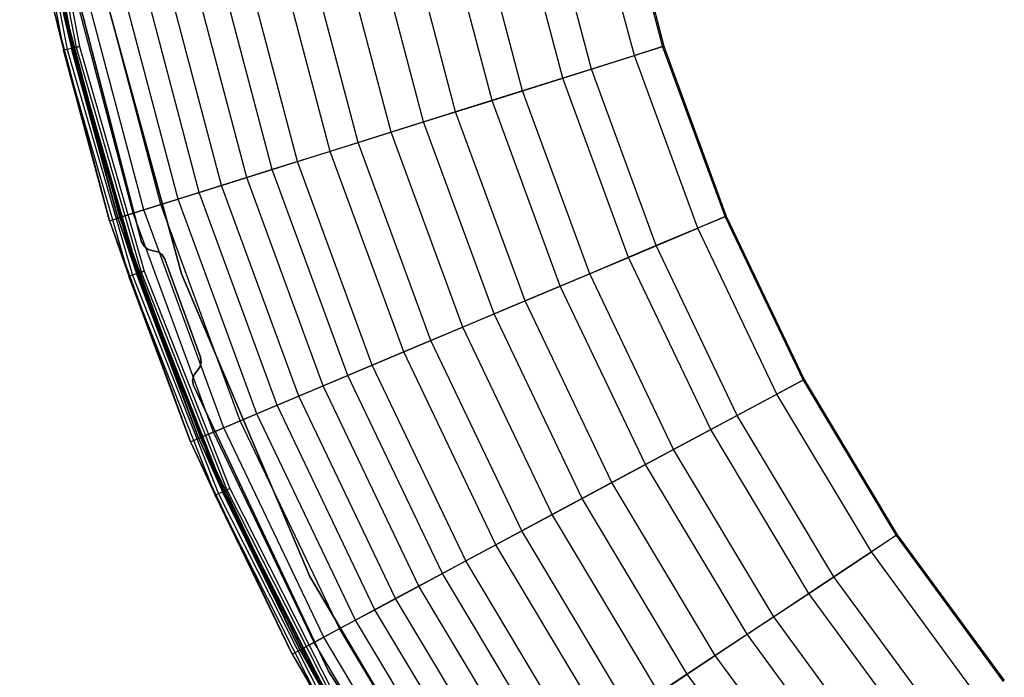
# Model space of a CAD drawing. Extents: x -11.4 to 11.4, y 1.8 to 24.6.
# Tile 4 of 199: x -11.3 to -6.8, y 7.7 to 10.7. Entities that reach past the tile are written whole.
import ezdxf

# ---------------------------------------------------------------- set-up
doc = ezdxf.new("R2010")
doc.units = 0
doc.header["$MEASUREMENT"] = 0
doc.layers.get('0').update_dxf_attribs({"color": 13, "linetype": 'CONTINUOUS'})

# ---------------------------------------------------------------- blocks, each defined once
blk = doc.blocks.new('GRUPUJ_4')
at = {"color": 0}
for p, q in [((0.1146, 9.8008, 0.0506), (0.3139, 8.7506, 0.0506)), ((0.1146, 9.8008, 0.0506), (0.3139, 8.7506, 0.0506)), ((0.1313, 9.8032, 0.0241), (0.3303, 8.7545, 0.0241)), ((0.1313, 9.8032, 0.0241), (0.3303, 8.7545, 0.0241)), ((0.151, 9.8059, 0.0647), (0.3497, 8.7591, 0.0647)), ((0.151, 9.8059, 0.0647), (0.3497, 8.7591, 0.0647)), ((0.157, 9.8068, 0.0063), (0.3555, 8.7605, 0.0063)), ((0.157, 9.8068, 0.0063), (0.3555, 8.7605, 0.0063)), ((0.1594, 9.8071, 0.0514), (0.3579, 8.7611, 0.0514)), ((0.1594, 9.8071, 0.0514), (0.3579, 8.7611, 0.0514)), ((0.1722, 9.8089, 0.0425), (0.3705, 8.7641, 0.0425)), ((0.1722, 9.8089, 0.0425), (0.3705, 8.7641, 0.0425)), ((0.1875, 9.8111), (0.3855, 8.7677)), ((0.1875, 9.8111), (0.3855, 8.7677)), ((0.1875, 9.8111, 0.0394), (0.3855, 8.7677, 0.0394)), ((0.1875, 9.8111, 0.0394), (0.3855, 8.7677, 0.0394)), ((2.9061, 8.726, 6.2296), (2.6931, 9.5336, 6.2296)), ((2.9061, 8.726, 6.2296), (2.6931, 9.5336, 6.2296)), ((2.8246, 9.5617, 6.3228), (3.0343, 8.7663, 6.3228)), ((2.8246, 9.5617, 6.3228), (3.0343, 8.7663, 6.3228)), ((2.8309, 9.5631, 6.2835), (3.0405, 8.7683, 6.2835)), ((2.8309, 9.5631, 6.2835), (3.0405, 8.7683, 6.2835)), ((2.7112, 8.6647, 6.1734), (2.4933, 9.4908, 6.1734)), ((2.7112, 8.6647, 6.1734), (2.4933, 9.4908, 6.1734)), ((2.5807, 8.6236, 6.0441), (2.3595, 9.4621, 6.0441)), ((2.5807, 8.6236, 6.0441), (2.3595, 9.4621, 6.0441)), ((2.2602, 8.5228, 5.7763), (2.031, 9.3918, 5.7763)), ((2.2602, 8.5228, 5.7763), (2.031, 9.3918, 5.7763)), ((2.3983, 8.5663, 5.9534), (2.1725, 9.4221, 5.9534)), ((2.3983, 8.5663, 5.9534), (2.1725, 9.4221, 5.9534)), ((2.0943, 8.4706, 5.6574), (1.861, 9.3553, 5.6574)), ((2.0943, 8.4706, 5.6574), (1.861, 9.3553, 5.6574)), ((1.9488, 8.4249, 5.4192), (1.7118, 9.3234, 5.4192)), ((1.9488, 8.4249, 5.4192), (1.7118, 9.3234, 5.4192)), ((0.308, 9.2694, 0.0394), (0.6674, 7.8804, 0.0394)), ((0.6674, 7.8804, 0.0866), (0.308, 9.2694, 0.0866)), ((0.308, 9.2694, 0.0394), (0.6674, 7.8804, 0.0394)), ((0.6674, 7.8804, 0.0866), (0.308, 9.2694, 0.0866)), ((0.308, 9.2694, 0.0394), (0.6674, 7.8804, 0.0394)), ((1.652, 8.3315, 4.9662), (1.4076, 9.2582, 4.9662)), ((1.652, 8.3315, 4.9662), (1.4076, 9.2582, 4.9662)), ((1.8016, 8.3786, 5.2789), (1.561, 9.2911, 5.2789)), ((1.8016, 8.3786, 5.2789), (1.561, 9.2911, 5.2789)), ((1.5241, 8.2912, 4.811), (1.2764, 9.2301, 4.811)), ((1.5241, 8.2912, 4.811), (1.2764, 9.2301, 4.811)), ((0.8496, 7.7344), (0.4552, 9.1739)), ((0.4552, 9.1739, 0.0394), (0.8496, 7.7344, 0.0394)), ((0.8496, 7.7344), (0.4552, 9.1739)), ((0.4552, 9.1739, 0.0394), (0.8496, 7.7344, 0.0394)), ((1.2616, 8.2087, 4.234), (1.0074, 9.1725, 4.234)), ((1.2616, 8.2087, 4.234), (1.0074, 9.1725, 4.234)), ((1.3763, 8.2448, 4.4118), (1.125, 9.1977, 4.4118)), ((1.3763, 8.2448, 4.4118), (1.125, 9.1977, 4.4118)), ((1.0314, 8.1362, 3.566), (0.7714, 9.1219, 3.566)), ((1.0314, 8.1362, 3.566), (0.7714, 9.1219, 3.566)), ((1.1455, 8.1722, 3.8034), (0.8884, 9.147, 3.8034)), ((1.1455, 8.1722, 3.8034), (0.8884, 9.147, 3.8034)), ((0.8344, 8.0743, 2.7907), (0.5694, 9.0787, 2.7907)), ((0.8344, 8.0743, 2.7907), (0.5694, 9.0787, 2.7907)), ((0.93, 8.1043, 3.0418), (0.6674, 9.0997, 3.0418)), ((0.93, 8.1043, 3.0418), (0.6674, 9.0997, 3.0418)), ((0.6303, 8.0101, 1.1801), (0.3603, 9.0339, 1.1801)), ((0.6303, 8.0101, 1.1801), (0.3603, 9.0339, 1.1801)), ((0.6778, 8.025, 1.9047), (0.409, 9.0443, 1.9047)), ((0.6778, 8.025, 1.9047), (0.409, 9.0443, 1.9047)), ((0.7561, 8.0496, 2.1689), (0.4892, 9.0615, 2.1689)), ((0.7561, 8.0496, 2.1689), (0.4892, 9.0615, 2.1689)), ((0.2499, 9.0103, 0.0816), (0.3139, 8.7506, 0.0506)), ((0.2499, 9.0103, 0.0816), (0.5226, 7.9762, 0.0816)), ((0.2499, 9.0103, 0.0816), (0.3139, 8.7506, 0.0506)), ((0.2499, 9.0103, 0.0816), (0.5226, 7.9762, 0.0816)), ((0.2883, 9.0185, 0.0802), (0.5602, 7.988, 0.0802)), ((0.2883, 9.0185, 0.0802), (0.3497, 8.7591, 0.0647)), ((0.2883, 9.0185, 0.0802), (0.5602, 7.988, 0.0802)), ((0.2883, 9.0185, 0.0802), (0.3497, 8.7591, 0.0647)), ((0.5689, 7.9908, 0.9054), (0.2973, 9.0204, 0.9054)), ((0.5689, 7.9908, 0.9054), (0.2973, 9.0204, 0.9054)), ((0.3855, 8.7677), (0.3555, 8.7605, 0.0063)), ((0.3855, 8.7677), (0.3555, 8.7605, 0.0063)), ((0.3705, 8.7641, 0.0425), (0.3855, 8.7677, 0.0394)), ((0.3705, 8.7641, 0.0425), (0.3855, 8.7677, 0.0394)), ((0.3855, 8.7677), (0.6803, 7.7474)), ((0.3855, 8.7677), (0.6803, 7.7474)), ((0.3855, 8.7677, 0.0394), (0.6803, 7.7474, 0.0394)), ((0.3855, 8.7677, 0.0394), (0.6803, 7.7474, 0.0394)), ((3.0343, 8.7663, 6.3228), (2.7112, 8.6647, 6.1734)), ((3.0343, 8.7663, 6.3228), (2.7112, 8.6647, 6.1734)), ((3.0405, 8.7683, 6.2835), (2.9061, 8.726, 6.2296)), ((3.0405, 8.7683, 6.2835), (2.9061, 8.726, 6.2296)), ((3.0343, 8.7663, 6.3228), (3.3177, 7.9941, 6.3228)), ((3.0343, 8.7663, 6.3228), (3.3177, 7.9941, 6.3228)), ((3.0405, 8.7683, 6.2835), (3.3237, 7.9966, 6.2835)), ((3.0405, 8.7683, 6.2835), (3.3237, 7.9966, 6.2835)), ((0.3303, 8.7545, 0.0241), (0.3139, 8.7506, 0.0506)), ((0.3303, 8.7545, 0.0241), (0.3139, 8.7506, 0.0506)), ((0.5226, 7.9762, 0.0816), (0.3139, 8.7506, 0.0506)), ((0.3139, 8.7506, 0.0506), (0.6107, 7.7237, 0.0506)), ((0.5226, 7.9762, 0.0816), (0.3139, 8.7506, 0.0506)), ((0.3139, 8.7506, 0.0506), (0.6107, 7.7237, 0.0506)), ((0.3555, 8.7605, 0.0063), (0.3303, 8.7545, 0.0241)), ((0.3555, 8.7605, 0.0063), (0.3303, 8.7545, 0.0241)), ((0.3303, 8.7545, 0.0241), (0.6267, 7.7291, 0.0241)), ((0.3303, 8.7545, 0.0241), (0.6267, 7.7291, 0.0241)), ((0.3497, 8.7591, 0.0647), (0.3579, 8.7611, 0.0514)), ((0.3497, 8.7591, 0.0647), (0.3579, 8.7611, 0.0514)), ((0.5602, 7.988, 0.0802), (0.3497, 8.7591, 0.0647)), ((0.3497, 8.7591, 0.0647), (0.6455, 7.7356, 0.0647)), ((0.5602, 7.988, 0.0802), (0.3497, 8.7591, 0.0647)), ((0.3497, 8.7591, 0.0647), (0.6455, 7.7356, 0.0647)), ((0.3555, 8.7605, 0.0063), (0.6512, 7.7375, 0.0063)), ((0.3555, 8.7605, 0.0063), (0.6512, 7.7375, 0.0063)), ((0.3579, 8.7611, 0.0514), (0.3705, 8.7641, 0.0425)), ((0.3579, 8.7611, 0.0514), (0.3705, 8.7641, 0.0425)), ((0.3579, 8.7611, 0.0514), (0.6535, 7.7383, 0.0514)), ((0.3579, 8.7611, 0.0514), (0.6535, 7.7383, 0.0514)), ((0.3705, 8.7641, 0.0425), (0.6658, 7.7424, 0.0425)), ((0.3705, 8.7641, 0.0425), (0.6658, 7.7424, 0.0425)), ((2.5807, 8.6236, 6.0441), (2.9061, 8.726, 6.2296)), ((2.5807, 8.6236, 6.0441), (2.9061, 8.726, 6.2296)), ((3.1938, 7.9419, 6.2296), (2.9061, 8.726, 6.2296)), ((3.1938, 7.9419, 6.2296), (2.9061, 8.726, 6.2296)), ((2.7112, 8.6647, 6.1734), (2.3983, 8.5663, 5.9534)), ((2.7112, 8.6647, 6.1734), (2.3983, 8.5663, 5.9534)), ((3.0055, 7.8627, 6.1734), (2.7112, 8.6647, 6.1734)), ((3.0055, 7.8627, 6.1734), (2.7112, 8.6647, 6.1734)), ((2.2602, 8.5228, 5.7763), (2.5807, 8.6236, 6.0441)), ((2.2602, 8.5228, 5.7763), (2.5807, 8.6236, 6.0441)), ((2.8794, 7.8095, 6.0441), (2.5807, 8.6236, 6.0441)), ((2.8794, 7.8095, 6.0441), (2.5807, 8.6236, 6.0441)), ((2.3983, 8.5663, 5.9534), (2.0943, 8.4706, 5.6574)), ((2.3983, 8.5663, 5.9534), (2.0943, 8.4706, 5.6574)), ((2.7032, 7.7353, 5.9534), (2.3983, 8.5663, 5.9534)), ((2.7032, 7.7353, 5.9534), (2.3983, 8.5663, 5.9534)), ((1.9488, 8.4249, 5.4192), (2.2602, 8.5228, 5.7763)), ((1.9488, 8.4249, 5.4192), (2.2602, 8.5228, 5.7763)), ((2.5698, 7.6792, 5.7763), (2.2602, 8.5228, 5.7763)), ((2.5698, 7.6792, 5.7763), (2.2602, 8.5228, 5.7763)), ((2.0943, 8.4706, 5.6574), (1.8016, 8.3786, 5.2789)), ((2.0943, 8.4706, 5.6574), (1.8016, 8.3786, 5.2789)), ((2.4095, 7.6117, 5.6574), (2.0943, 8.4706, 5.6574)), ((2.4095, 7.6117, 5.6574), (2.0943, 8.4706, 5.6574)), ((1.652, 8.3315, 4.9662), (1.9488, 8.4249, 5.4192)), ((1.652, 8.3315, 4.9662), (1.9488, 8.4249, 5.4192)), ((2.2689, 7.5525, 5.4192), (1.9488, 8.4249, 5.4192)), ((2.2689, 7.5525, 5.4192), (1.9488, 8.4249, 5.4192)), ((1.8016, 8.3786, 5.2789), (1.5241, 8.2912, 4.811)), ((1.8016, 8.3786, 5.2789), (1.5241, 8.2912, 4.811)), ((2.1267, 7.4926, 5.2789), (1.8016, 8.3786, 5.2789)), ((2.1267, 7.4926, 5.2789), (1.8016, 8.3786, 5.2789)), ((1.3763, 8.2448, 4.4118), (1.652, 8.3315, 4.9662)), ((1.3763, 8.2448, 4.4118), (1.652, 8.3315, 4.9662)), ((1.9822, 7.4317, 4.9662), (1.652, 8.3315, 4.9662)), ((1.9822, 7.4317, 4.9662), (1.652, 8.3315, 4.9662)), ((1.5241, 8.2912, 4.811), (1.2616, 8.2087, 4.234)), ((1.5241, 8.2912, 4.811), (1.2616, 8.2087, 4.234)), ((1.8586, 7.3797, 4.811), (1.5241, 8.2912, 4.811)), ((1.8586, 7.3797, 4.811), (1.5241, 8.2912, 4.811)), ((1.1455, 8.1722, 3.8034), (1.3763, 8.2448, 4.4118)), ((1.1455, 8.1722, 3.8034), (1.3763, 8.2448, 4.4118)), ((1.7158, 7.3196, 4.4118), (1.3763, 8.2448, 4.4118)), ((1.7158, 7.3196, 4.4118), (1.3763, 8.2448, 4.4118)), ((1.2616, 8.2087, 4.234), (1.0314, 8.1362, 3.566)), ((1.2616, 8.2087, 4.234), (1.0314, 8.1362, 3.566)), ((1.6049, 7.2729, 4.234), (1.2616, 8.2087, 4.234)), ((1.6049, 7.2729, 4.234), (1.2616, 8.2087, 4.234)), ((0.93, 8.1043, 3.0418), (1.1455, 8.1722, 3.8034)), ((0.93, 8.1043, 3.0418), (1.1455, 8.1722, 3.8034)), ((1.4928, 7.2257, 3.8034), (1.1455, 8.1722, 3.8034)), ((1.4928, 7.2257, 3.8034), (1.1455, 8.1722, 3.8034)), ((0.7561, 8.0496, 2.1689), (0.93, 8.1043, 3.0418)), ((0.7561, 8.0496, 2.1689), (0.93, 8.1043, 3.0418)), ((1.0314, 8.1362, 3.566), (0.8344, 8.0743, 2.7907)), ((1.0314, 8.1362, 3.566), (0.8344, 8.0743, 2.7907)), ((1.2845, 7.138, 3.0418), (0.93, 8.1043, 3.0418)), ((1.2845, 7.138, 3.0418), (0.93, 8.1043, 3.0418)), ((1.3825, 7.1792, 3.566), (1.0314, 8.1362, 3.566)), ((1.3825, 7.1792, 3.566), (1.0314, 8.1362, 3.566)), ((0.6303, 8.0101, 1.1801), (0.7561, 8.0496, 2.1689)), ((0.6303, 8.0101, 1.1801), (0.7561, 8.0496, 2.1689)), ((0.8344, 8.0743, 2.7907), (0.6778, 8.025, 1.9047)), ((0.8344, 8.0743, 2.7907), (0.6778, 8.025, 1.9047)), ((1.1165, 7.0672, 2.1689), (0.7561, 8.0496, 2.1689)), ((1.1165, 7.0672, 2.1689), (0.7561, 8.0496, 2.1689)), ((1.1922, 7.0991, 2.7907), (0.8344, 8.0743, 2.7907)), ((1.1922, 7.0991, 2.7907), (0.8344, 8.0743, 2.7907)), ((0.5602, 7.988, 0.0802), (0.6303, 8.0101, 1.1801)), ((0.5602, 7.988, 0.0802), (0.6303, 8.0101, 1.1801)), ((0.6778, 8.025, 1.9047), (0.5689, 7.9908, 0.9054)), ((0.6778, 8.025, 1.9047), (0.5689, 7.9908, 0.9054)), ((0.9951, 7.0161, 1.1801), (0.6303, 8.0101, 1.1801)), ((0.9951, 7.0161, 1.1801), (0.6303, 8.0101, 1.1801)), ((1.041, 7.0354, 1.9047), (0.6778, 8.025, 1.9047)), ((1.041, 7.0354, 1.9047), (0.6778, 8.025, 1.9047)), ((0.5226, 7.9762, 0.0816), (0.5689, 7.9908, 0.9054)), ((0.5226, 7.9762, 0.0816), (0.5689, 7.9908, 0.9054)), ((0.5226, 7.9762, 0.0816), (0.6107, 7.7237, 0.0506)), ((0.5226, 7.9762, 0.0816), (0.891, 6.9722, 0.0816)), ((0.5226, 7.9762, 0.0816), (0.6107, 7.7237, 0.0506)), ((0.5226, 7.9762, 0.0816), (0.891, 6.9722, 0.0816)), ((0.5602, 7.988, 0.0802), (0.9273, 6.9875, 0.0802)), ((0.5602, 7.988, 0.0802), (0.6455, 7.7356, 0.0647)), ((0.5602, 7.988, 0.0802), (0.9273, 6.9875, 0.0802)), ((0.5602, 7.988, 0.0802), (0.6455, 7.7356, 0.0647)), ((0.9357, 6.9911, 0.9054), (0.5689, 7.9908, 0.9054)), ((0.9357, 6.9911, 0.9054), (0.5689, 7.9908, 0.9054)), ((3.3177, 7.9941, 6.3228), (3.0055, 7.8627, 6.1734)), ((3.3177, 7.9941, 6.3228), (3.0055, 7.8627, 6.1734)), ((3.3237, 7.9966, 6.2835), (3.1938, 7.9419, 6.2296)), ((3.3237, 7.9966, 6.2835), (3.1938, 7.9419, 6.2296)), ((3.3177, 7.9941, 6.3228), (3.6721, 7.2518, 6.3228)), ((3.3177, 7.9941, 6.3228), (3.6721, 7.2518, 6.3228)), ((3.3237, 7.9966, 6.2835), (3.6778, 7.2549, 6.2835)), ((3.3237, 7.9966, 6.2835), (3.6778, 7.2549, 6.2835)), ((2.8794, 7.8095, 6.0441), (3.1938, 7.9419, 6.2296)), ((2.8794, 7.8095, 6.0441), (3.1938, 7.9419, 6.2296)), ((3.5537, 7.1883, 6.2296), (3.1938, 7.9419, 6.2296)), ((3.5537, 7.1883, 6.2296), (3.1938, 7.9419, 6.2296)), ((0.6792, 7.8598, 0.0394), (0.6674, 7.8804, 0.0394)), ((0.6674, 7.8804, 0.0866), (0.6792, 7.8598, 0.0866)), ((0.6674, 7.8804, 0.0394), (0.6674, 7.8804, 0.0866)), ((0.6792, 7.8598, 0.0394), (0.6674, 7.8804, 0.0394)), ((0.6674, 7.8804, 0.0866), (0.6792, 7.8598, 0.0866)), ((0.6674, 7.8804, 0.0394), (0.6674, 7.8804, 0.0866)), ((0.6792, 7.8598, 0.0394), (0.6674, 7.8804, 0.0394)), ((0.6981, 7.8455, 0.0394), (0.6792, 7.8598, 0.0394)), ((0.6792, 7.8598, 0.0866), (0.6981, 7.8455, 0.0866)), ((0.6981, 7.8455, 0.0394), (0.6792, 7.8598, 0.0394)), ((0.6792, 7.8598, 0.0866), (0.6792, 7.8598, 0.0394)), ((0.6792, 7.8598, 0.0866), (0.6981, 7.8455, 0.0866)), ((0.6792, 7.8598, 0.0866), (0.6792, 7.8598, 0.0394)), ((0.6981, 7.8455, 0.0394), (0.6792, 7.8598, 0.0394)), ((0.7211, 7.8398, 0.0394), (0.6981, 7.8455, 0.0394)), ((0.6981, 7.8455, 0.0866), (0.7211, 7.8398, 0.0866)), ((0.7211, 7.8398, 0.0394), (0.6981, 7.8455, 0.0394)), ((0.6981, 7.8455, 0.0866), (0.7211, 7.8398, 0.0866)), ((0.6981, 7.8455, 0.0866), (0.6981, 7.8455, 0.0394)), ((0.7211, 7.8398, 0.0394), (0.6981, 7.8455, 0.0394)), ((0.6981, 7.8455, 0.0866), (0.6981, 7.8455, 0.0394)), ((0.7436, 7.8344, 0.0394), (0.7211, 7.8398, 0.0394)), ((0.7211, 7.8398, 0.0866), (0.7436, 7.8344, 0.0866)), ((0.7436, 7.8344, 0.0394), (0.7211, 7.8398, 0.0394)), ((0.7211, 7.8398, 0.0866), (0.7211, 7.8398, 0.0394)), ((0.7436, 7.8344, 0.0394), (0.7211, 7.8398, 0.0394)), ((0.7211, 7.8398, 0.0866), (0.7436, 7.8344, 0.0866)), ((0.7211, 7.8398, 0.0866), (0.7211, 7.8398, 0.0394)), ((0.7623, 7.8207, 0.0394), (0.7436, 7.8344, 0.0394)), ((0.7436, 7.8344, 0.0866), (0.7623, 7.8207, 0.0866)), ((0.7623, 7.8207, 0.0394), (0.7436, 7.8344, 0.0394)), ((0.7436, 7.8344, 0.0394), (0.7436, 7.8344, 0.0866)), ((0.7623, 7.8207, 0.0394), (0.7436, 7.8344, 0.0394)), ((0.7436, 7.8344, 0.0866), (0.7623, 7.8207, 0.0866)), ((0.7436, 7.8344, 0.0394), (0.7436, 7.8344, 0.0866)), ((3.0055, 7.8627, 6.1734), (2.7032, 7.7353, 5.9534)), ((3.0055, 7.8627, 6.1734), (2.7032, 7.7353, 5.9534)), ((3.3736, 7.0917, 6.1734), (3.0055, 7.8627, 6.1734)), ((3.3736, 7.0917, 6.1734), (3.0055, 7.8627, 6.1734)), ((0.7743, 7.8009, 0.0394), (0.7623, 7.8207, 0.0394)), ((0.7623, 7.8207, 0.0866), (0.7743, 7.8009, 0.0866)), ((0.7743, 7.8009, 0.0394), (0.7623, 7.8207, 0.0394)), ((0.7623, 7.8207, 0.0394), (0.7623, 7.8207, 0.0866)), ((0.7743, 7.8009, 0.0394), (0.7623, 7.8207, 0.0394)), ((0.7623, 7.8207, 0.0866), (0.7743, 7.8009, 0.0866)), ((0.7623, 7.8207, 0.0394), (0.7623, 7.8207, 0.0866)), ((0.9351, 7.3567, 0.0394), (0.7743, 7.8009, 0.0394)), ((0.7743, 7.8009, 0.0866), (0.9351, 7.3567, 0.0866)), ((0.9351, 7.3567, 0.0394), (0.7743, 7.8009, 0.0394)), ((0.7743, 7.8009, 0.0866), (0.7743, 7.8009, 0.0394)), ((0.9351, 7.3567, 0.0394), (0.7743, 7.8009, 0.0394)), ((0.7743, 7.8009, 0.0866), (0.9351, 7.3567, 0.0866)), ((0.7743, 7.8009, 0.0866), (0.7743, 7.8009, 0.0394)), ((2.5698, 7.6792, 5.7763), (2.8794, 7.8095, 6.0441)), ((2.5698, 7.6792, 5.7763), (2.8794, 7.8095, 6.0441)), ((3.253, 7.027, 6.0441), (2.8794, 7.8095, 6.0441)), ((3.253, 7.027, 6.0441), (2.8794, 7.8095, 6.0441)), ((0.6512, 7.7375, 0.0063), (0.6267, 7.7291, 0.0241)), ((0.6512, 7.7375, 0.0063), (0.6267, 7.7291, 0.0241)), ((0.6455, 7.7356, 0.0647), (0.6535, 7.7383, 0.0514)), ((0.6455, 7.7356, 0.0647), (0.6535, 7.7383, 0.0514)), ((0.6803, 7.7474), (0.6512, 7.7375, 0.0063)), ((0.6803, 7.7474), (0.6512, 7.7375, 0.0063)), ((0.6512, 7.7375, 0.0063), (1.0414, 6.7466, 0.0063)), ((0.6512, 7.7375, 0.0063), (1.0414, 6.7466, 0.0063)), ((0.6535, 7.7383, 0.0514), (0.6658, 7.7424, 0.0425)), ((0.6535, 7.7383, 0.0514), (0.6658, 7.7424, 0.0425)), ((0.6535, 7.7383, 0.0514), (1.0436, 6.7476, 0.0514)), ((0.6535, 7.7383, 0.0514), (1.0436, 6.7476, 0.0514)), ((0.6658, 7.7424, 0.0425), (0.6803, 7.7474, 0.0394)), ((0.6658, 7.7424, 0.0425), (0.6803, 7.7474, 0.0394)), ((0.6658, 7.7424, 0.0425), (1.0554, 6.7529, 0.0425)), ((0.6658, 7.7424, 0.0425), (1.0554, 6.7529, 0.0425)), ((0.6803, 7.7474), (1.0695, 6.7592)), ((0.6803, 7.7474), (1.0695, 6.7592)), ((0.6803, 7.7474, 0.0394), (1.0695, 6.7592, 0.0394)), ((0.6803, 7.7474, 0.0394), (1.0695, 6.7592, 0.0394)), ((0.6267, 7.7291, 0.0241), (0.6107, 7.7237, 0.0506)), ((0.6267, 7.7291, 0.0241), (0.6107, 7.7237, 0.0506)), ((0.891, 6.9722, 0.0816), (0.6107, 7.7237, 0.0506)), ((0.891, 6.9722, 0.0816), (0.6107, 7.7237, 0.0506)), ((0.6107, 7.7237, 0.0506), (1.0024, 6.7291, 0.0506)), ((0.6107, 7.7237, 0.0506), (1.0024, 6.7291, 0.0506)), ((0.6267, 7.7291, 0.0241), (1.0177, 6.736, 0.0241)), ((0.6267, 7.7291, 0.0241), (1.0177, 6.736, 0.0241)), ((0.9273, 6.9875, 0.0802), (0.6455, 7.7356, 0.0647)), ((0.6455, 7.7356, 0.0647), (1.0359, 6.7442, 0.0647)), ((0.9273, 6.9875, 0.0802), (0.6455, 7.7356, 0.0647)), ((0.6455, 7.7356, 0.0647), (1.0359, 6.7442, 0.0647)), ((1.4323, 6.3602), (0.8496, 7.7344)), ((0.8496, 7.7344, 0.0394), (0.8496, 7.7344)), ((0.8496, 7.7344, 0.0394), (0.8496, 7.7344)), ((0.8496, 7.7344, 0.0394), (1.4323, 6.3602, 0.0394)), ((1.4323, 6.3602), (0.8496, 7.7344)), ((0.8496, 7.7344, 0.0394), (1.4323, 6.3602, 0.0394)), ((2.7032, 7.7353, 5.9534), (2.4095, 7.6117, 5.6574)), ((2.7032, 7.7353, 5.9534), (2.4095, 7.6117, 5.6574)), ((3.0845, 6.9366, 5.9534), (2.7032, 7.7353, 5.9534)), ((3.0845, 6.9366, 5.9534), (2.7032, 7.7353, 5.9534)), ((2.2689, 7.5525, 5.4192), (2.5698, 7.6792, 5.7763)), ((2.2689, 7.5525, 5.4192), (2.5698, 7.6792, 5.7763)), ((2.957, 6.8682, 5.7763), (2.5698, 7.6792, 5.7763)), ((2.957, 6.8682, 5.7763), (2.5698, 7.6792, 5.7763)), ((2.4095, 7.6117, 5.6574), (2.1267, 7.4926, 5.2789)), ((2.4095, 7.6117, 5.6574), (2.1267, 7.4926, 5.2789)), ((2.8037, 6.786, 5.6574), (2.4095, 7.6117, 5.6574)), ((2.8037, 6.786, 5.6574), (2.4095, 7.6117, 5.6574)), ((1.9822, 7.4317, 4.9662), (2.2689, 7.5525, 5.4192)), ((1.9822, 7.4317, 4.9662), (2.2689, 7.5525, 5.4192)), ((2.6693, 6.7139, 5.4192), (2.2689, 7.5525, 5.4192)), ((2.6693, 6.7139, 5.4192), (2.2689, 7.5525, 5.4192)), ((2.1267, 7.4926, 5.2789), (1.8586, 7.3797, 4.811)), ((2.1267, 7.4926, 5.2789), (1.8586, 7.3797, 4.811)), ((2.5333, 6.641, 5.2789), (2.1267, 7.4926, 5.2789)), ((2.5333, 6.641, 5.2789), (2.1267, 7.4926, 5.2789)), ((1.7158, 7.3196, 4.4118), (1.9822, 7.4317, 4.9662)), ((1.7158, 7.3196, 4.4118), (1.9822, 7.4317, 4.9662)), ((2.3951, 6.5668, 4.9662), (1.9822, 7.4317, 4.9662)), ((2.3951, 6.5668, 4.9662), (1.9822, 7.4317, 4.9662)), ((1.8586, 7.3797, 4.811), (1.6049, 7.2729, 4.234)), ((1.8586, 7.3797, 4.811), (1.6049, 7.2729, 4.234)), ((2.2769, 6.5034, 4.811), (1.8586, 7.3797, 4.811)), ((2.2769, 6.5034, 4.811), (1.8586, 7.3797, 4.811)), ((0.933, 7.3114, 0.0394), (0.9386, 7.3338, 0.0394)), ((0.9386, 7.3338, 0.0866), (0.933, 7.3114, 0.0866)), ((0.933, 7.3114, 0.0394), (0.9386, 7.3338, 0.0394)), ((0.933, 7.3114, 0.0394), (0.9386, 7.3338, 0.0394)), ((0.9386, 7.3338, 0.0866), (0.933, 7.3114, 0.0866)), ((0.9386, 7.3338, 0.0394), (0.9351, 7.3567, 0.0394)), ((0.9351, 7.3567, 0.0866), (0.9386, 7.3338, 0.0866)), ((0.9386, 7.3338, 0.0394), (0.9351, 7.3567, 0.0394)), ((0.9351, 7.3567, 0.0394), (0.9351, 7.3567, 0.0866)), ((0.9386, 7.3338, 0.0394), (0.9351, 7.3567, 0.0394)), ((0.9351, 7.3567, 0.0866), (0.9386, 7.3338, 0.0866)), ((0.9351, 7.3567, 0.0394), (0.9351, 7.3567, 0.0866)), ((0.9386, 7.3338, 0.0394), (0.9386, 7.3338, 0.0866)), ((0.9386, 7.3338, 0.0394), (0.9386, 7.3338, 0.0866)), ((0.9052, 7.2737, 0.0394), (0.9192, 7.2928, 0.0394)), ((0.9192, 7.2928, 0.0866), (0.9052, 7.2737, 0.0866)), ((0.9052, 7.2737, 0.0394), (0.9192, 7.2928, 0.0394)), ((0.9052, 7.2737, 0.0394), (0.9192, 7.2928, 0.0394)), ((0.9192, 7.2928, 0.0866), (0.9052, 7.2737, 0.0866)), ((0.9192, 7.2928, 0.0394), (0.933, 7.3114, 0.0394)), ((0.933, 7.3114, 0.0866), (0.9192, 7.2928, 0.0866)), ((0.9192, 7.2928, 0.0394), (0.933, 7.3114, 0.0394)), ((0.9192, 7.2928, 0.0394), (0.933, 7.3114, 0.0394)), ((0.933, 7.3114, 0.0866), (0.9192, 7.2928, 0.0866)), ((0.9192, 7.2928, 0.0394), (0.9192, 7.2928, 0.0866)), ((0.9192, 7.2928, 0.0394), (0.9192, 7.2928, 0.0866)), ((0.933, 7.3114, 0.0394), (0.933, 7.3114, 0.0866)), ((0.933, 7.3114, 0.0394), (0.933, 7.3114, 0.0866)), ((1.4928, 7.2257, 3.8034), (1.7158, 7.3196, 4.4118)), ((1.4928, 7.2257, 3.8034), (1.7158, 7.3196, 4.4118)), ((2.1404, 6.4302, 4.4118), (1.7158, 7.3196, 4.4118)), ((2.1404, 6.4302, 4.4118), (1.7158, 7.3196, 4.4118)), ((0.8998, 7.2506, 0.0394), (0.9052, 7.2737, 0.0394)), ((0.9052, 7.2737, 0.0866), (0.8998, 7.2506, 0.0866)), ((0.8998, 7.2506, 0.0394), (0.9052, 7.2737, 0.0394)), ((0.8998, 7.2506, 0.0394), (0.9052, 7.2737, 0.0394)), ((0.9052, 7.2737, 0.0866), (0.8998, 7.2506, 0.0866)), ((0.904, 7.2272, 0.0394), (0.8998, 7.2506, 0.0394)), ((0.8998, 7.2506, 0.0866), (0.904, 7.2272, 0.0866)), ((0.904, 7.2272, 0.0394), (0.8998, 7.2506, 0.0394)), ((0.8998, 7.2506, 0.0394), (0.8998, 7.2506, 0.0866)), ((0.904, 7.2272, 0.0394), (0.8998, 7.2506, 0.0394)), ((0.8998, 7.2506, 0.0866), (0.904, 7.2272, 0.0866)), ((0.8998, 7.2506, 0.0394), (0.8998, 7.2506, 0.0866)), ((0.9052, 7.2737, 0.0394), (0.9052, 7.2737, 0.0866)), ((0.9052, 7.2737, 0.0394), (0.9052, 7.2737, 0.0866)), ((1.6049, 7.2729, 4.234), (1.3825, 7.1792, 3.566)), ((1.6049, 7.2729, 4.234), (1.3825, 7.1792, 3.566)), ((2.0344, 6.3734, 4.234), (1.6049, 7.2729, 4.234)), ((2.0344, 6.3734, 4.234), (1.6049, 7.2729, 4.234)), ((3.6721, 7.2518, 6.3228), (3.3736, 7.0917, 6.1734)), ((3.6721, 7.2518, 6.3228), (3.3736, 7.0917, 6.1734)), ((3.6778, 7.2549, 6.2835), (3.5537, 7.1883, 6.2296)), ((3.6778, 7.2549, 6.2835), (3.5537, 7.1883, 6.2296)), ((3.6721, 7.2518, 6.3228), (4.0945, 6.5459, 6.3228)), ((3.6721, 7.2518, 6.3228), (4.0945, 6.5459, 6.3228)), ((3.6778, 7.2549, 6.2835), (4.0999, 6.5495, 6.2835)), ((3.6778, 7.2549, 6.2835), (4.0999, 6.5495, 6.2835)), ((0.904, 7.2272, 0.0394), (1.5173, 5.9303, 0.0394)), ((1.5173, 5.9303, 0.0866), (0.904, 7.2272, 0.0866)), ((0.904, 7.2272, 0.0394), (1.5173, 5.9303, 0.0394)), ((1.5173, 5.9303, 0.0866), (0.904, 7.2272, 0.0866)), ((0.904, 7.2272, 0.0866), (0.904, 7.2272, 0.0394)), ((0.904, 7.2272, 0.0394), (1.5173, 5.9303, 0.0394)), ((0.904, 7.2272, 0.0866), (0.904, 7.2272, 0.0394)), ((1.2845, 7.138, 3.0418), (1.4928, 7.2257, 3.8034)), ((1.2845, 7.138, 3.0418), (1.4928, 7.2257, 3.8034)), ((1.9272, 6.3158, 3.8034), (1.4928, 7.2257, 3.8034)), ((1.9272, 6.3158, 3.8034), (1.4928, 7.2257, 3.8034)), ((1.3825, 7.1792, 3.566), (1.1922, 7.0991, 2.7907)), ((1.3825, 7.1792, 3.566), (1.1922, 7.0991, 2.7907)), ((1.8217, 6.2593, 3.566), (1.3825, 7.1792, 3.566)), ((1.8217, 6.2593, 3.566), (1.3825, 7.1792, 3.566)), ((3.253, 7.027, 6.0441), (3.5537, 7.1883, 6.2296)), ((3.253, 7.027, 6.0441), (3.5537, 7.1883, 6.2296)), ((3.9825, 6.4716, 6.2296), (3.5537, 7.1883, 6.2296)), ((3.9825, 6.4716, 6.2296), (3.5537, 7.1883, 6.2296)), ((1.1165, 7.0672, 2.1689), (1.2845, 7.138, 3.0418)), ((1.1165, 7.0672, 2.1689), (1.2845, 7.138, 3.0418)), ((1.7281, 6.209, 3.0418), (1.2845, 7.138, 3.0418)), ((1.7281, 6.209, 3.0418), (1.2845, 7.138, 3.0418)), ((0.9951, 7.0161, 1.1801), (1.1165, 7.0672, 2.1689)), ((0.9951, 7.0161, 1.1801), (1.1165, 7.0672, 2.1689)), ((1.1922, 7.0991, 2.7907), (1.041, 7.0354, 1.9047)), ((1.1922, 7.0991, 2.7907), (1.041, 7.0354, 1.9047)), ((1.5674, 6.1229, 2.1689), (1.1165, 7.0672, 2.1689)), ((1.5674, 6.1229, 2.1689), (1.1165, 7.0672, 2.1689)), ((1.6398, 6.1617, 2.7907), (1.1922, 7.0991, 2.7907)), ((1.6398, 6.1617, 2.7907), (1.1922, 7.0991, 2.7907)), ((3.3736, 7.0917, 6.1734), (3.0845, 6.9366, 5.9534)), ((3.3736, 7.0917, 6.1734), (3.0845, 6.9366, 5.9534)), ((3.8123, 6.3586, 6.1734), (3.3736, 7.0917, 6.1734)), ((3.8123, 6.3586, 6.1734), (3.3736, 7.0917, 6.1734)), ((1.041, 7.0354, 1.9047), (0.9357, 6.9911, 0.9054)), ((1.041, 7.0354, 1.9047), (0.9357, 6.9911, 0.9054)), ((1.4952, 6.0841, 1.9047), (1.041, 7.0354, 1.9047)), ((1.4952, 6.0841, 1.9047), (1.041, 7.0354, 1.9047)), ((2.957, 6.8682, 5.7763), (3.253, 7.027, 6.0441)), ((2.957, 6.8682, 5.7763), (3.253, 7.027, 6.0441)), ((3.6983, 6.2829, 6.0441), (3.253, 7.027, 6.0441)), ((3.6983, 6.2829, 6.0441), (3.253, 7.027, 6.0441)), ((0.891, 6.9722, 0.0816), (0.9357, 6.9911, 0.9054)), ((0.891, 6.9722, 0.0816), (0.9357, 6.9911, 0.9054)), ((0.9273, 6.9875, 0.0802), (0.9951, 7.0161, 1.1801)), ((0.9273, 6.9875, 0.0802), (0.9951, 7.0161, 1.1801)), ((0.9273, 6.9875, 0.0802), (1.3864, 6.0258, 0.0802)), ((0.9273, 6.9875, 0.0802), (1.0359, 6.7442, 0.0647)), ((0.9273, 6.9875, 0.0802), (1.0359, 6.7442, 0.0647)), ((0.9273, 6.9875, 0.0802), (1.3864, 6.0258, 0.0802)), ((1.3945, 6.0301, 0.9054), (0.9357, 6.9911, 0.9054)), ((1.3945, 6.0301, 0.9054), (0.9357, 6.9911, 0.9054)), ((1.4513, 6.0606, 1.1801), (0.9951, 7.0161, 1.1801)), ((1.4513, 6.0606, 1.1801), (0.9951, 7.0161, 1.1801)), ((0.891, 6.9722, 0.0816), (1.0024, 6.7291, 0.0506)), ((0.891, 6.9722, 0.0816), (1.3518, 6.0072, 0.0816)), ((0.891, 6.9722, 0.0816), (1.0024, 6.7291, 0.0506)), ((0.891, 6.9722, 0.0816), (1.3518, 6.0072, 0.0816)), ((3.0845, 6.9366, 5.9534), (2.8037, 6.786, 5.6574)), ((3.0845, 6.9366, 5.9534), (2.8037, 6.786, 5.6574)), ((3.539, 6.1771, 5.9534), (3.0845, 6.9366, 5.9534)), ((3.539, 6.1771, 5.9534), (3.0845, 6.9366, 5.9534)), ((2.6693, 6.7139, 5.4192), (2.957, 6.8682, 5.7763)), ((2.6693, 6.7139, 5.4192), (2.957, 6.8682, 5.7763)), ((3.4184, 6.0971, 5.7763), (2.957, 6.8682, 5.7763)), ((3.4184, 6.0971, 5.7763), (2.957, 6.8682, 5.7763)), ((1.0695, 6.7592), (1.0414, 6.7466, 0.0063)), ((1.0695, 6.7592), (1.0414, 6.7466, 0.0063)), ((1.0436, 6.7476, 0.0514), (1.0554, 6.7529, 0.0425)), ((1.0436, 6.7476, 0.0514), (1.0554, 6.7529, 0.0425)), ((1.0554, 6.7529, 0.0425), (1.0695, 6.7592, 0.0394)), ((1.0554, 6.7529, 0.0425), (1.0695, 6.7592, 0.0394)), ((1.0554, 6.7529, 0.0425), (1.536, 5.8042, 0.0425)), ((1.0554, 6.7529, 0.0425), (1.536, 5.8042, 0.0425)), ((1.0695, 6.7592), (1.5494, 5.8118)), ((1.0695, 6.7592), (1.5494, 5.8118)), ((1.0695, 6.7592, 0.0394), (1.5494, 5.8118, 0.0394)), ((1.0695, 6.7592, 0.0394), (1.5494, 5.8118, 0.0394)), ((2.8037, 6.786, 5.6574), (2.5333, 6.641, 5.2789)), ((2.8037, 6.786, 5.6574), (2.5333, 6.641, 5.2789)), ((3.2735, 6.0009, 5.6574), (2.8037, 6.786, 5.6574)), ((3.2735, 6.0009, 5.6574), (2.8037, 6.786, 5.6574)), ((1.0177, 6.736, 0.0241), (1.0024, 6.7291, 0.0506)), ((1.0177, 6.736, 0.0241), (1.0024, 6.7291, 0.0506)), ((1.3518, 6.0072, 0.0816), (1.0024, 6.7291, 0.0506)), ((1.0024, 6.7291, 0.0506), (1.4854, 5.7755, 0.0506)), ((1.3518, 6.0072, 0.0816), (1.0024, 6.7291, 0.0506)), ((1.0024, 6.7291, 0.0506), (1.4854, 5.7755, 0.0506)), ((1.0414, 6.7466, 0.0063), (1.0177, 6.736, 0.0241)), ((1.0414, 6.7466, 0.0063), (1.0177, 6.736, 0.0241)), ((1.0177, 6.736, 0.0241), (1.5001, 5.7838, 0.0241)), ((1.0177, 6.736, 0.0241), (1.5001, 5.7838, 0.0241)), ((1.0359, 6.7442, 0.0647), (1.0436, 6.7476, 0.0514)), ((1.0359, 6.7442, 0.0647), (1.0436, 6.7476, 0.0514)), ((1.3864, 6.0258, 0.0802), (1.0359, 6.7442, 0.0647)), ((1.0359, 6.7442, 0.0647), (1.5174, 5.7937, 0.0647)), ((1.3864, 6.0258, 0.0802), (1.0359, 6.7442, 0.0647)), ((1.0359, 6.7442, 0.0647), (1.5174, 5.7937, 0.0647)), ((1.0414, 6.7466, 0.0063), (1.5226, 5.7966, 0.0063)), ((1.0414, 6.7466, 0.0063), (1.5226, 5.7966, 0.0063)), ((1.0436, 6.7476, 0.0514), (1.5247, 5.7978, 0.0514)), ((1.0436, 6.7476, 0.0514), (1.5247, 5.7978, 0.0514)), ((2.3951, 6.5668, 4.9662), (2.6693, 6.7139, 5.4192)), ((2.3951, 6.5668, 4.9662), (2.6693, 6.7139, 5.4192)), ((3.1465, 5.9165, 5.4192), (2.6693, 6.7139, 5.4192)), ((3.1465, 5.9165, 5.4192), (2.6693, 6.7139, 5.4192)), ((2.5333, 6.641, 5.2789), (2.2769, 6.5034, 4.811)), ((2.5333, 6.641, 5.2789), (2.2769, 6.5034, 4.811)), ((3.0179, 5.8312, 5.2789), (2.5333, 6.641, 5.2789)), ((3.0179, 5.8312, 5.2789), (2.5333, 6.641, 5.2789)), ((2.1404, 6.4302, 4.4118), (2.3951, 6.5668, 4.9662)), ((2.1404, 6.4302, 4.4118), (2.3951, 6.5668, 4.9662)), ((2.8872, 5.7444, 4.9662), (2.3951, 6.5668, 4.9662)), ((2.8872, 5.7444, 4.9662), (2.3951, 6.5668, 4.9662)), ((4.0945, 6.5459, 6.3228), (3.8123, 6.3586, 6.1734)), ((4.0945, 6.5459, 6.3228), (3.8123, 6.3586, 6.1734)), ((4.0999, 6.5495, 6.2835), (3.9825, 6.4716, 6.2296)), ((4.0999, 6.5495, 6.2835), (3.9825, 6.4716, 6.2296)), ((4.0945, 6.5459, 6.3228), (4.5811, 5.8827, 6.3228)), ((4.0945, 6.5459, 6.3228), (4.5811, 5.8827, 6.3228)), ((4.0999, 6.5495, 6.2835), (4.5861, 5.8868, 6.2835)), ((4.0999, 6.5495, 6.2835), (4.5861, 5.8868, 6.2835)), ((2.2769, 6.5034, 4.811), (2.0344, 6.3734, 4.234)), ((2.2769, 6.5034, 4.811), (2.0344, 6.3734, 4.234)), ((2.7755, 5.6702, 4.811), (2.2769, 6.5034, 4.811)), ((2.7755, 5.6702, 4.811), (2.2769, 6.5034, 4.811)), ((3.6983, 6.2829, 6.0441), (3.9825, 6.4716, 6.2296)), ((3.6983, 6.2829, 6.0441), (3.9825, 6.4716, 6.2296)), ((4.4766, 5.7982, 6.2296), (3.9825, 6.4716, 6.2296)), ((4.4766, 5.7982, 6.2296), (3.9825, 6.4716, 6.2296)), ((1.9272, 6.3158, 3.8034), (2.1404, 6.4302, 4.4118)), ((1.9272, 6.3158, 3.8034), (2.1404, 6.4302, 4.4118)), ((2.6464, 5.5845, 4.4118), (2.1404, 6.4302, 4.4118)), ((2.6464, 5.5845, 4.4118), (2.1404, 6.4302, 4.4118)), ((2.1929, 5.076), (1.4323, 6.3602)), ((1.4323, 6.3602, 0.0394), (1.4323, 6.3602)), ((1.4323, 6.3602, 0.0394), (1.4323, 6.3602)), ((1.4323, 6.3602, 0.0394), (2.1929, 5.076, 0.0394)), ((2.1929, 5.076), (1.4323, 6.3602)), ((1.4323, 6.3602, 0.0394), (2.1929, 5.076, 0.0394)), ((2.0344, 6.3734, 4.234), (1.8217, 6.2593, 3.566)), ((2.0344, 6.3734, 4.234), (1.8217, 6.2593, 3.566)), ((2.5463, 5.518, 4.234), (2.0344, 6.3734, 4.234)), ((2.5463, 5.518, 4.234), (2.0344, 6.3734, 4.234)), ((3.8123, 6.3586, 6.1734), (3.539, 6.1771, 5.9534)), ((3.8123, 6.3586, 6.1734), (3.539, 6.1771, 5.9534)), ((4.3177, 5.6698, 6.1734), (3.8123, 6.3586, 6.1734)), ((4.3177, 5.6698, 6.1734), (3.8123, 6.3586, 6.1734)), ((1.7281, 6.209, 3.0418), (1.9272, 6.3158, 3.8034)), ((1.7281, 6.209, 3.0418), (1.9272, 6.3158, 3.8034)), ((2.4449, 5.4507, 3.8034), (1.9272, 6.3158, 3.8034)), ((2.4449, 5.4507, 3.8034), (1.9272, 6.3158, 3.8034)), ((3.4184, 6.0971, 5.7763), (3.6983, 6.2829, 6.0441)), ((3.4184, 6.0971, 5.7763), (3.6983, 6.2829, 6.0441)), ((4.2113, 5.5837, 6.0441), (3.6983, 6.2829, 6.0441)), ((4.2113, 5.5837, 6.0441), (3.6983, 6.2829, 6.0441)), ((1.8217, 6.2593, 3.566), (1.6398, 6.1617, 2.7907)), ((1.8217, 6.2593, 3.566), (1.6398, 6.1617, 2.7907)), ((2.3452, 5.3845, 3.566), (1.8217, 6.2593, 3.566)), ((2.3452, 5.3845, 3.566), (1.8217, 6.2593, 3.566)), ((1.5674, 6.1229, 2.1689), (1.7281, 6.209, 3.0418)), ((1.5674, 6.1229, 2.1689), (1.7281, 6.209, 3.0418)), ((2.2566, 5.3257, 3.0418), (1.7281, 6.209, 3.0418)), ((2.2566, 5.3257, 3.0418), (1.7281, 6.209, 3.0418)), ((3.539, 6.1771, 5.9534), (3.2735, 6.0009, 5.6574)), ((3.539, 6.1771, 5.9534), (3.2735, 6.0009, 5.6574)), ((4.0626, 5.4635, 5.9534), (3.539, 6.1771, 5.9534)), ((4.0626, 5.4635, 5.9534), (3.539, 6.1771, 5.9534)), ((1.6398, 6.1617, 2.7907), (1.4952, 6.0841, 1.9047)), ((1.6398, 6.1617, 2.7907), (1.4952, 6.0841, 1.9047)), ((2.1732, 5.2703, 2.7907), (1.6398, 6.1617, 2.7907)), ((2.1732, 5.2703, 2.7907), (1.6398, 6.1617, 2.7907)), ((1.4952, 6.0841, 1.9047), (1.3945, 6.0301, 0.9054)), ((1.4952, 6.0841, 1.9047), (1.3945, 6.0301, 0.9054)), ((1.4513, 6.0606, 1.1801), (1.5674, 6.1229, 2.1689)), ((1.4513, 6.0606, 1.1801), (1.5674, 6.1229, 2.1689)), ((2.0365, 5.1795, 1.9047), (1.4952, 6.0841, 1.9047)), ((2.0365, 5.1795, 1.9047), (1.4952, 6.0841, 1.9047)), ((2.1048, 5.2249, 2.1689), (1.5674, 6.1229, 2.1689)), ((2.1048, 5.2249, 2.1689), (1.5674, 6.1229, 2.1689)), ((3.1465, 5.9165, 5.4192), (3.4184, 6.0971, 5.7763)), ((3.1465, 5.9165, 5.4192), (3.4184, 6.0971, 5.7763)), ((3.95, 5.3725, 5.7763), (3.4184, 6.0971, 5.7763)), ((3.95, 5.3725, 5.7763), (3.4184, 6.0971, 5.7763)), ((1.3864, 6.0258, 0.0802), (1.4513, 6.0606, 1.1801)), ((1.3864, 6.0258, 0.0802), (1.4513, 6.0606, 1.1801)), ((1.995, 5.152, 1.1801), (1.4513, 6.0606, 1.1801)), ((1.995, 5.152, 1.1801), (1.4513, 6.0606, 1.1801)), ((1.3518, 6.0072, 0.0816), (1.3945, 6.0301, 0.9054)), ((1.3518, 6.0072, 0.0816), (1.3945, 6.0301, 0.9054)), ((1.3518, 6.0072, 0.0816), (1.9009, 5.0895, 0.0816)), ((1.3518, 6.0072, 0.0816), (1.4854, 5.7755, 0.0506)), ((1.3518, 6.0072, 0.0816), (1.4854, 5.7755, 0.0506)), ((1.3518, 6.0072, 0.0816), (1.9009, 5.0895, 0.0816)), ((1.3864, 6.0258, 0.0802), (1.9337, 5.1113, 0.0802)), ((1.3864, 6.0258, 0.0802), (1.5174, 5.7937, 0.0647)), ((1.3864, 6.0258, 0.0802), (1.5174, 5.7937, 0.0647)), ((1.3864, 6.0258, 0.0802), (1.9337, 5.1113, 0.0802)), ((1.9413, 5.1163, 0.9054), (1.3945, 6.0301, 0.9054)), ((1.9413, 5.1163, 0.9054), (1.3945, 6.0301, 0.9054)), ((3.2735, 6.0009, 5.6574), (3.0179, 5.8312, 5.2789)), ((3.2735, 6.0009, 5.6574), (3.0179, 5.8312, 5.2789)), ((3.8148, 5.2632, 5.6574), (3.2735, 6.0009, 5.6574)), ((3.8148, 5.2632, 5.6574), (3.2735, 6.0009, 5.6574)), ((1.5173, 5.9303, 0.0394), (2.29, 4.7215, 0.0394)), ((2.29, 4.7215, 0.0866), (1.5173, 5.9303, 0.0866)), ((1.5173, 5.9303, 0.0394), (2.29, 4.7215, 0.0394)), ((2.29, 4.7215, 0.0866), (1.5173, 5.9303, 0.0866)), ((1.5173, 5.9303, 0.0394), (1.5173, 5.9303, 0.0866)), ((1.5173, 5.9303, 0.0394), (1.5173, 5.9303, 0.0866)), ((1.5173, 5.9303, 0.0394), (2.29, 4.7215, 0.0394)), ((2.8872, 5.7444, 4.9662), (3.1465, 5.9165, 5.4192)), ((2.8872, 5.7444, 4.9662), (3.1465, 5.9165, 5.4192)), ((3.6962, 5.1673, 5.4192), (3.1465, 5.9165, 5.4192)), ((3.6962, 5.1673, 5.4192), (3.1465, 5.9165, 5.4192))]:
    blk.add_line(p, q, dxfattribs=at)
blk = doc.blocks.new('SATELLITE_M_ZWIS-11230-112')
at = {"color": 0}
blk.add_blockref('GRUPUJ_4', (-11.4046, 1.8418, 0.6293), dxfattribs=at)

msp = doc.modelspace()

# ---------------------------------------------------------------- block references
at = {"color": 0}
msp.add_blockref('SATELLITE_M_ZWIS-11230-112', (0, 0), dxfattribs=at)

doc.saveas('drawing.dxf')
